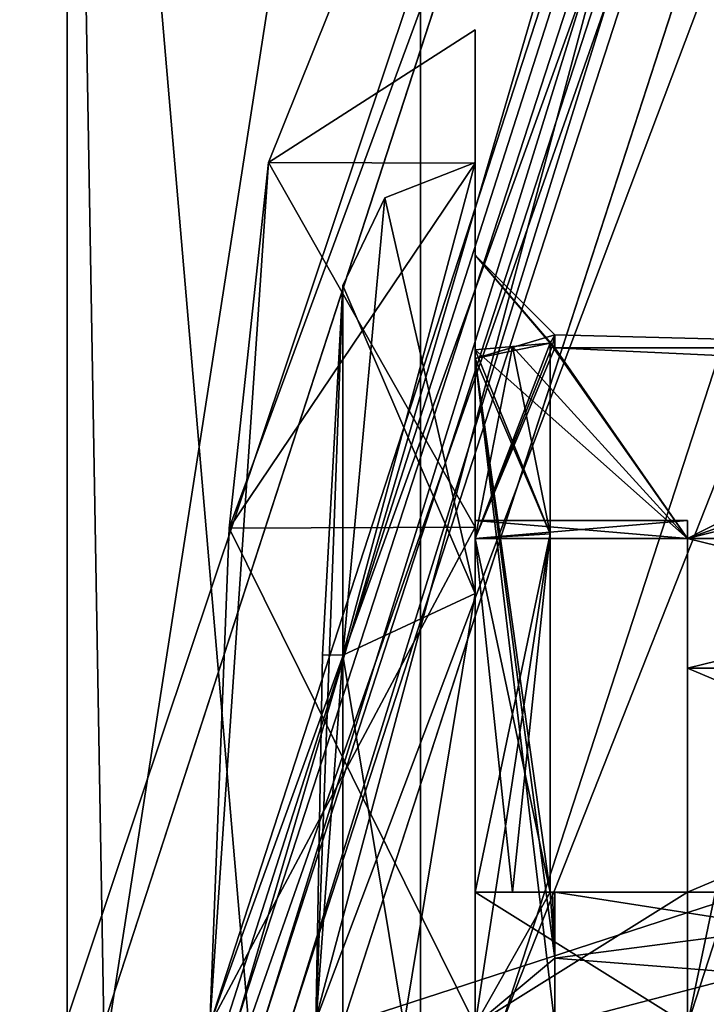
# Model space of a CAD drawing. Header units: millimetres. Extents: x -94 to 205, y -120 to 508.
# Tile 9 of 161: x -24.72 to -22.13, y 0.08 to 3.79. Entities that reach past the tile are written whole.
import ezdxf

# ---------------------------------------------------------------- set-up
doc = ezdxf.new("R2010")
doc.units = ezdxf.units.MM
doc.header["$LTSCALE"] = 65.185185
for name, color, linetype in [('1', 7, 'CONTINUOUS'), ('1265', 7, 'CONTINUOUS'), ('1273', 7, 'CONTINUOUS'), ('1286', 7, 'CONTINUOUS'), ('1287', 7, 'CONTINUOUS'), ('1288', 7, 'CONTINUOUS'), ('1289', 7, 'CONTINUOUS'), ('1294', 7, 'CONTINUOUS'), ('160', 7, 'CONTINUOUS'), ('161', 7, 'CONTINUOUS'), ('162', 7, 'CONTINUOUS'), ('18', 7, 'CONTINUOUS'), ('2', 7, 'CONTINUOUS'), ('23', 7, 'CONTINUOUS'), ('24', 7, 'CONTINUOUS'), ('294', 7, 'CONTINUOUS'), ('305', 7, 'CONTINUOUS'), ('344', 7, 'CONTINUOUS'), ('346', 7, 'CONTINUOUS'), ('6', 7, 'CONTINUOUS'), ('635', 7, 'CONTINUOUS'), ('7', 7, 'CONTINUOUS'), ('822', 7, 'CONTINUOUS'), ('823', 7, 'CONTINUOUS'), ('824', 7, 'CONTINUOUS'), ('825', 7, 'CONTINUOUS'), ('828', 7, 'CONTINUOUS'), ('829', 7, 'CONTINUOUS'), ('830', 7, 'CONTINUOUS'), ('831', 7, 'CONTINUOUS'), ('833', 7, 'CONTINUOUS'), ('834', 7, 'CONTINUOUS'), ('835', 7, 'CONTINUOUS'), ('836', 7, 'CONTINUOUS'), ('837', 7, 'CONTINUOUS'), ('838', 7, 'CONTINUOUS'), ('839', 7, 'CONTINUOUS'), ('980', 7, 'CONTINUOUS'), ('989', 7, 'CONTINUOUS')]:
    doc.layers.add(name, color=color, linetype=linetype)

msp = doc.modelspace()

# ---------------------------------------------------------------- linework, layer by layer
at = {"layer": '1', "linetype": 'CONTINUOUS'}
for points in [[(-19.3355, 14.0481, -4.8), (-23.9, 0, -4.8), (-19.3355, 14.0481, 29), (-19.3355, 14.0481, -4.8)], [(-19.3355, 14.0481, 29), (-23.9, 0, -4.8), (-23.9, 0, 29), (-19.3355, 14.0481, 29)]]:
    msp.add_3dface(points, dxfattribs=at)
at = {"layer": '1265', "linetype": 'CONTINUOUS'}
for points in [[(-24.4, 0, 7), (-24.4, 0, 6), (-19.74, 14.342, 6), (-24.4, 0, 7)], [(-19.74, 14.342, 7), (-24.4, 0, 7), (-19.74, 14.342, 6), (-19.74, 14.342, 7)]]:
    msp.add_3dface(points, dxfattribs=at)
at = {"layer": '1273', "linetype": 'CONTINUOUS'}
for points in [[(-48, -70, 7), (-19.74, 14.342, 7), (-48, 30, 7), (-48, -70, 7)], [(-24.4, 0, 7), (-19.74, 14.342, 7), (-48, -70, 7), (-24.4, 0, 7)]]:
    msp.add_3dface(points, dxfattribs=at)
at = {"layer": '1286', "linetype": 'CONTINUOUS'}
for points in [[(-24.5373, -7.9727, 6), (-24.5373, 7.9726, 4), (-24.5373, 7.9727, 6), (-24.5373, -7.9727, 6)], [(-24.5373, -7.9726, 4), (-24.5373, 7.9726, 4), (-24.5373, -7.9727, 6), (-24.5373, -7.9726, 4)]]:
    msp.add_3dface(points, dxfattribs=at)
at = {"layer": '1287', "linetype": 'CONTINUOUS'}
for points in [[(-24.5373, 7.9726, 4), (-24.5373, -7.9726, 4), (-23.2058, -7.5399, 4), (-24.5373, 7.9726, 4)], [(-23.2058, 7.5399, 4), (-24.5373, 7.9726, 4), (-23.2058, -7.5399, 4), (-23.2058, 7.5399, 4)]]:
    msp.add_3dface(points, dxfattribs=at)
at = {"layer": '1288', "linetype": 'CONTINUOUS'}
for points in [[(-23.2058, 7.5399, 4), (-23.2058, -7.5399, 4), (-23.2058, 7.5399, 2), (-23.2058, 7.5399, 4)], [(-23.2058, 7.5399, 2), (-23.2058, -7.5399, 4), (-23.2058, -7.5399, 2), (-23.2058, 7.5399, 2)]]:
    msp.add_3dface(points, dxfattribs=at)
at = {"layer": '1289', "linetype": 'CONTINUOUS'}
for points in [[(-25.6785, 8.3434, 2), (-23.2058, 7.5399, 2), (-25.6785, -8.3434, 2), (-25.6785, 8.3434, 2)], [(-23.2058, 7.5399, 2), (-23.2058, -7.5399, 2), (-25.6785, -8.3434, 2), (-23.2058, 7.5399, 2)]]:
    msp.add_3dface(points, dxfattribs=at)
at = {"layer": '1294', "linetype": 'CONTINUOUS'}
for points in [[(-19.74, 14.342, 6), (-24.4, 0, 6), (-24.5373, 7.9727, 6), (-19.74, 14.342, 6)], [(-24.4, 0, 6), (-24.5373, -7.9727, 6), (-24.5373, 7.9727, 6), (-24.4, 0, 6)]]:
    msp.add_3dface(points, dxfattribs=at)
at = {"layer": '160', "linetype": 'CONTINUOUS'}
for points in [[(-22.7, 2.6, 49), (-22.7, 2.5515, 48.5), (-20.7879, 2.5515, 49.5), (-22.7, 2.6, 49)], [(-22.7, 2.5515, 49.5), (-22.7, 2.6, 49), (-20.7879, 2.5515, 49.5), (-22.7, 2.5515, 49.5)], [(-22.7, 2.5515, 48.5), (-20.7879, 2.5515, 48.5), (-19.5, 2.4021, 49.995), (-22.7, 2.5515, 48.5)], [(-20.7879, 2.5515, 49.5), (-22.7, 2.5515, 48.5), (-19.5, 2.4021, 49.995), (-20.7879, 2.5515, 49.5)], [(-19.5, 0, 46.4), (-20.7879, 0.5, 46.4485), (-22.7, 0, 46.4), (-19.5, 0, 46.4)], [(-22.7, 0, 46.4), (-20.7879, 0.5, 46.4485), (-22.7, 0.2511, 46.4122), (-22.7, 0, 46.4)], [(-22.7, 0.2511, 46.4122), (-20.7879, 0.5, 46.4485), (-22.7, 0.5, 46.4485), (-22.7, 0.2511, 46.4122)], [(-22.7, 0.5, 51.5515), (-20.7879, 0.5, 51.5515), (-19.5, 0, 51.6), (-22.7, 0.5, 51.5515)], [(-22.7, 0.2511, 51.5878), (-22.7, 0.5, 51.5515), (-19.5, 0, 51.6), (-22.7, 0.2511, 51.5878)], [(-22.7, 0, 51.6), (-22.7, 0.2511, 51.5878), (-19.5, 0, 51.6), (-22.7, 0, 51.6)]]:
    msp.add_3dface(points, dxfattribs=at)
at = {"layer": '161', "linetype": 'CONTINUOUS'}
for points in [[(-23, 3.75, 49), (-23, 3.2475, 47.1249), (-23, 3.25, 49), (-23, 3.75, 49)], [(-23, 3.2475, 50.8751), (-23, 3.75, 49), (-23, 3.25, 49), (-23, 3.2475, 50.8751)], [(-23, 3.2475, 47.1249), (-23, 1.8748, 45.7523), (-23, 3.25, 49), (-23, 3.2475, 47.1249)], [(-23, 3.25, 49), (-23, 1.8748, 45.7523), (-23, 1.625, 46.1854), (-23, 3.25, 49)], [(-23, 3.2475, 50.8751), (-23, 3.25, 49), (-23, 1.625, 51.8146), (-23, 3.2475, 50.8751)], [(-23, 1.8748, 52.2477), (-23, 3.2475, 50.8751), (-23, 1.625, 51.8146), (-23, 1.8748, 52.2477)], [(-23, 1.8748, 45.7523), (-23, 0, 45.25), (-23, 1.625, 46.1854), (-23, 1.8748, 45.7523)], [(-23, 0, 52.75), (-23, 1.8748, 52.2477), (-23, 1.625, 51.8146), (-23, 0, 52.75)], [(-23, 1.625, 46.1854), (-23, 0, 45.25), (-23, -1.625, 46.1854), (-23, 1.625, 46.1854)], [(-23, -1.625, 51.8146), (-23, 0, 52.75), (-23, 1.625, 51.8146), (-23, -1.625, 51.8146)]]:
    msp.add_3dface(points, dxfattribs=at)
at = {"layer": '162', "linetype": 'CONTINUOUS'}
for points in [[(-23, 3.2475, 47.1249), (-23, 3.75, 49), (-23.779, 3.2496, 47.1285), (-23, 3.2475, 47.1249)], [(-23, 3.75, 49), (-23, 3.2475, 50.8751), (-23.779, 3.2496, 50.8716), (-23, 3.75, 49)], [(-23.779, 3.2496, 47.1285), (-23, 3.75, 49), (-23.779, 3.2496, 50.8716), (-23.779, 3.2496, 47.1285)], [(-23.9269, 1.8717, 45.7505), (-23, 3.2475, 47.1249), (-23.779, 3.2496, 47.1285), (-23.9269, 1.8717, 45.7505)], [(-23.779, 3.2496, 50.8716), (-23, 1.8748, 52.2477), (-23.9269, 1.8716, 52.2496), (-23.779, 3.2496, 50.8716)], [(-23, 1.8748, 45.7523), (-23, 3.2475, 47.1249), (-23.9269, 1.8717, 45.7505), (-23, 1.8748, 45.7523)], [(-23, 3.2475, 50.8751), (-23, 1.8748, 52.2477), (-23.779, 3.2496, 50.8716), (-23, 3.2475, 50.8751)], [(-23, 0, 45.25), (-23, 1.8748, 45.7523), (-24, 0, 45.25), (-23, 0, 45.25)], [(-24, 0, 45.25), (-23, 1.8748, 45.7523), (-23.9269, 1.8717, 45.7505), (-24, 0, 45.25)], [(-23.9269, 1.8716, 52.2496), (-23, 0, 52.75), (-24, 0, 52.75), (-23.9269, 1.8716, 52.2496)], [(-23, 1.8748, 52.2477), (-23, 0, 52.75), (-23.9269, 1.8716, 52.2496), (-23, 1.8748, 52.2477)]]:
    msp.add_3dface(points, dxfattribs=at)
at = {"layer": '18', "linetype": 'CONTINUOUS'}
for points in [[(-23.9, 0, -4.8), (-19.3355, 14.0481, -4.8), (-23.7, 0, -5), (-23.9, 0, -4.8)], [(-23.7, 0, -5), (-19.3355, 14.0481, -4.8), (-19.1737, 13.9306, -5), (-23.7, 0, -5)]]:
    msp.add_3dface(points, dxfattribs=at)
at = {"layer": '2', "linetype": 'CONTINUOUS'}
msp.add_3dface([(-23.7, 0, -5), (-19.1737, 13.9306, -5), (-22, 0, -5), (-23.7, 0, -5)], dxfattribs=at)
at = {"layer": '23', "linetype": 'CONTINUOUS'}
for points in [[(-23.8, 0, 31), (-19.2593, 13.9829, 31), (-22.2, 0, 31), (-23.8, 0, 31)], [(-22.2, 0, 31), (-19.2593, 13.9829, 31), (-17.9645, 13.0428, 31), (-22.2, 0, 31)]]:
    msp.add_3dface(points, dxfattribs=at)
at = {"layer": '24', "linetype": 'CONTINUOUS'}
for points in [[(-23.5, 0, 71), (23.5, 0, 71), (19.0165, 13.8066, 71), (-23.5, 0, 71)], [(-19.0165, 13.8066, 71), (-23.5, 0, 71), (19.0165, 13.8066, 71), (-19.0165, 13.8066, 71)]]:
    msp.add_3dface(points, dxfattribs=at)
at = {"layer": '294', "linetype": 'CONTINUOUS'}
for points in [[(-23.779, 3.2496, 47.1285), (-19.4164, 14.1068, 70.5), (-24, 0, 31.2), (-23.779, 3.2496, 47.1285)], [(-23.9269, 1.8716, 52.2496), (-24, 0, 52.75), (-19.4164, 14.1068, 70.5), (-23.9269, 1.8716, 52.2496)], [(-19.4164, 14.1068, 70.5), (-24, 0, 52.75), (-24, 0, 70.5), (-19.4164, 14.1068, 70.5)], [(-24, 0, 31.2), (-19.4164, 14.1068, 70.5), (-19.4164, 14.1068, 31.2), (-24, 0, 31.2)], [(-23.779, 3.2496, 50.8716), (-23.9269, 1.8716, 52.2496), (-19.4164, 14.1068, 70.5), (-23.779, 3.2496, 50.8716)], [(-23.779, 3.2496, 47.1285), (-23.779, 3.2496, 50.8716), (-19.4164, 14.1068, 70.5), (-23.779, 3.2496, 47.1285)], [(-23.9269, 1.8717, 45.7505), (-23.779, 3.2496, 47.1285), (-24, 0, 31.2), (-23.9269, 1.8717, 45.7505)], [(-24, 0, 45.25), (-23.9269, 1.8717, 45.7505), (-24, 0, 31.2), (-24, 0, 45.25)]]:
    msp.add_3dface(points, dxfattribs=at)
at = {"layer": '305', "linetype": 'CONTINUOUS'}
for points in [[(-19.0165, 13.8066, 71), (-19.4164, 14.1068, 70.5), (-24, 0, 70.5), (-19.0165, 13.8066, 71)], [(-19.0165, 13.8066, 71), (-24, 0, 70.5), (-23.8536, 0, 70.8536), (-19.0165, 13.8066, 71)], [(-23.5, 0, 71), (-19.0165, 13.8066, 71), (-23.8536, 0, 70.8536), (-23.5, 0, 71)]]:
    msp.add_3dface(points, dxfattribs=at)
at = {"layer": '344', "linetype": 'CONTINUOUS'}
msp.add_3dface([(-22.2, 0, 31), (-17.9645, 13.0428, 31), (-22.0586, 0, 31.0586), (-22.2, 0, 31)], dxfattribs=at)
at = {"layer": '346', "linetype": 'CONTINUOUS'}
for points in [[(-24, 0, 31.2), (-19.4164, 14.1068, 31.2), (-23.9414, 0, 31.0586), (-24, 0, 31.2)], [(-19.4164, 14.1068, 31.2), (-23.8, 0, 31), (-23.9414, 0, 31.0586), (-19.4164, 14.1068, 31.2)], [(-19.2593, 13.9829, 31), (-23.8, 0, 31), (-19.4164, 14.1068, 31.2), (-19.2593, 13.9829, 31)]]:
    msp.add_3dface(points, dxfattribs=at)
at = {"layer": '6', "linetype": 'CONTINUOUS'}
for points in [[(-18.531, 13.4541, 30), (-22.9, 0, 30), (-17.7985, 12.9311, 30), (-18.531, 13.4541, 30)], [(-17.7985, 12.9311, 30), (-22.9, 0, 30), (-22, 0, 30), (-17.7985, 12.9311, 30)]]:
    msp.add_3dface(points, dxfattribs=at)
at = {"layer": '635', "linetype": 'CONTINUOUS'}
for points in [[(-22.7, 2.6, 49), (-22.7, 2.5515, 49.5), (-23, 2.9, 49), (-22.7, 2.6, 49)], [(-23, 2.5115, 47.55), (-22.7, 2.6, 49), (-23, 2.9, 49), (-23, 2.5115, 47.55)], [(-22.7, 2.5515, 49.5), (-22.7086, 2.5602, 49.5), (-23, 2.9, 49), (-22.7, 2.5515, 49.5)], [(-22.7086, 2.5602, 49.5), (-22.7173, 2.5691, 49.5), (-23, 2.9, 49), (-22.7086, 2.5602, 49.5)], [(-23, 2.9, 49), (-22.7173, 2.5691, 49.5), (-23, 2.5115, 50.45), (-23, 2.9, 49)], [(-22.7173, 2.5691, 48.5), (-22.7, 2.6, 49), (-23, 2.5115, 47.55), (-22.7173, 2.5691, 48.5)], [(-22.7086, 2.5602, 48.5), (-22.7, 2.6, 49), (-22.7173, 2.5691, 48.5), (-22.7086, 2.5602, 48.5)], [(-22.7, 2.5515, 48.5), (-22.7, 2.6, 49), (-22.7086, 2.5602, 48.5), (-22.7, 2.5515, 48.5)], [(-22.7173, 2.5691, 49.5), (-22.7173, 1.8507, 50.8507), (-23, 2.5115, 50.45), (-22.7173, 2.5691, 49.5)], [(-22.7173, 1.8507, 47.1493), (-22.7173, 2.5691, 48.5), (-23, 2.5115, 47.55), (-22.7173, 1.8507, 47.1493)], [(-22.7, 0.2511, 51.5878), (-22.7, 0, 51.6), (-23, 2.5115, 50.45), (-22.7, 0.2511, 51.5878)], [(-22.7173, 0.5, 51.5691), (-22.7, 0.2511, 51.5878), (-23, 2.5115, 50.45), (-22.7173, 0.5, 51.5691)], [(-22.7, 0, 51.6), (-23, 0, 51.9), (-23, 2.5115, 50.45), (-22.7, 0, 51.6)], [(-23, 0, 46.1), (-22.7173, 1.8507, 47.1493), (-23, 2.5115, 47.55), (-23, 0, 46.1)], [(-22.7173, 1.8507, 50.8507), (-22.7173, 0.5, 51.5691), (-23, 2.5115, 50.45), (-22.7173, 1.8507, 50.8507)], [(-22.7173, 1.8507, 47.1493), (-23, 0, 46.1), (-22.7173, 0.5, 46.4309), (-22.7173, 1.8507, 47.1493)], [(-23, 0, 46.1), (-22.7, 0.2511, 46.4122), (-22.7173, 0.5, 46.4309), (-23, 0, 46.1)], [(-22.7086, 0.5, 51.5602), (-22.7, 0.2511, 51.5878), (-22.7173, 0.5, 51.5691), (-22.7086, 0.5, 51.5602)], [(-22.7173, 0.5, 46.4309), (-22.7, 0.2511, 46.4122), (-22.7086, 0.5, 46.4398), (-22.7173, 0.5, 46.4309)], [(-22.7, 0.5, 51.5515), (-22.7, 0.2511, 51.5878), (-22.7086, 0.5, 51.5602), (-22.7, 0.5, 51.5515)], [(-22.7, 0.2511, 46.4122), (-22.7, 0.5, 46.4485), (-22.7086, 0.5, 46.4398), (-22.7, 0.2511, 46.4122)], [(-22.7, 0, 46.4), (-22.7, 0.2511, 46.4122), (-23, 0, 46.1), (-22.7, 0, 46.4)]]:
    msp.add_3dface(points, dxfattribs=at)
at = {"layer": '7', "linetype": 'CONTINUOUS'}
for points in [[(-19.3355, 14.0481, 29), (-23.9, 0, 29), (-20.4444, 11.8036, 29.7071), (-19.3355, 14.0481, 29)], [(-22.9, 0, 30), (-18.531, 13.4541, 30), (-23.6071, 0, 29.7071), (-22.9, 0, 30)], [(-18.531, 13.4541, 30), (-20.4444, 11.8036, 29.7071), (-23.6071, 0, 29.7071), (-18.531, 13.4541, 30)], [(-20.4444, 11.8036, 29.7071), (-23.9, 0, 29), (-23.6071, 0, 29.7071), (-20.4444, 11.8036, 29.7071)]]:
    msp.add_3dface(points, dxfattribs=at)
at = {"layer": '822', "linetype": 'CONTINUOUS'}
for points in [[(-23.4987, 2.7863, 49), (-23.4987, 1.3932, 46.587), (-23.5747, 1.3941, 49), (-23.4987, 2.7863, 49)], [(-23.4987, 1.3932, 46.587), (-23.6, 0, 49), (-23.5747, 1.3941, 49), (-23.4987, 1.3932, 46.587)], [(-23.4987, -1.3932, 46.587), (-23.6, 0, 49), (-23.4987, 1.3932, 46.587), (-23.4987, -1.3932, 46.587)]]:
    msp.add_3dface(points, dxfattribs=at)
at = {"layer": '823', "linetype": 'CONTINUOUS'}
for points in [[(-23, 3.25, 49), (-23, 1.625, 46.1854), (-23.3405, 3.1162, 49), (-23, 3.25, 49)], [(-23, 1.625, 46.1854), (-23.4987, 2.7863, 49), (-23.3405, 3.1162, 49), (-23, 1.625, 46.1854)], [(-23, 1.625, 46.1854), (-23.4987, 1.3932, 46.587), (-23.4987, 2.7863, 49), (-23, 1.625, 46.1854)], [(-23, 1.625, 46.1854), (-23, -1.625, 46.1854), (-23.4987, 1.3932, 46.587), (-23, 1.625, 46.1854)], [(-23, -1.625, 46.1854), (-23.4987, -1.3932, 46.587), (-23.4987, 1.3932, 46.587), (-23, -1.625, 46.1854)]]:
    msp.add_3dface(points, dxfattribs=at)
at = {"layer": '824', "linetype": 'CONTINUOUS'}
for points in [[(-23, 2.5115, 47.55), (-23, 2.9, 49), (-23, 2.5438, 48.5), (-23, 2.5115, 47.55)], [(-23, 2.9, 49), (-23, 2.5115, 50.45), (-23, 2.5438, 49.5), (-23, 2.9, 49)], [(-23, 2.5438, 48.5), (-23, 2.9, 49), (-23, 2.5438, 49.5), (-23, 2.5438, 48.5)], [(-23, 1.8332, 47.1668), (-23, 2.5115, 47.55), (-23, 2.5438, 48.5), (-23, 1.8332, 47.1668)], [(-23, 2.5438, 49.5), (-23, 2.5115, 50.45), (-23, 1.8332, 50.8332), (-23, 2.5438, 49.5)], [(-23, 1.833, 48.5), (-23, 2.5438, 48.5), (-23, 1.9, 49), (-23, 1.833, 48.5)], [(-23, 1.9, 49), (-23, 2.5438, 48.5), (-23, 1.833, 49.5), (-23, 1.9, 49)], [(-23, 1.833, 49.5), (-23, 2.5438, 48.5), (-23, 2.5438, 49.5), (-23, 1.833, 49.5)], [(-23, 0, 46.1), (-23, 2.5115, 47.55), (-23, 1.8332, 47.1668), (-23, 0, 46.1)], [(-23, 2.5115, 50.45), (-23, 0, 51.9), (-23, 1.8332, 50.8332), (-23, 2.5115, 50.45)], [(-23, 0.5, 46.4562), (-23, 0, 46.1), (-23, 1.8332, 47.1668), (-23, 0.5, 46.4562)], [(-23, 1.8332, 50.8332), (-23, 0, 51.9), (-23, 0.5, 51.5438), (-23, 1.8332, 50.8332)], [(-23, 0, 47.1), (-23, 0, 46.1), (-23, 0.5, 46.4562), (-23, 0, 47.1)], [(-23, 0.5, 51.5438), (-23, 0, 51.9), (-23, 0.5, 50.833), (-23, 0.5, 51.5438)], [(-23, 0.5, 50.833), (-23, 0, 51.9), (-23, 0, 50.9), (-23, 0.5, 50.833)], [(-23, 0.5, 47.167), (-23, 0, 47.1), (-23, 0.5, 46.4562), (-23, 0.5, 47.167)]]:
    msp.add_3dface(points, dxfattribs=at)
at = {"layer": '825', "linetype": 'CONTINUOUS'}
for points in [[(-22.7173, 1.8507, 50.8507), (-22.7173, 2.5691, 49.5), (-23, 1.8332, 50.8332), (-22.7173, 1.8507, 50.8507)], [(-22.7173, 2.5691, 49.5), (-22.8588, 2.5564, 49.5), (-23, 1.8332, 50.8332), (-22.7173, 2.5691, 49.5)], [(-23, 2.5438, 49.5), (-23, 1.8332, 50.8332), (-22.8588, 2.5564, 49.5), (-23, 2.5438, 49.5)], [(-22.7173, 1.8507, 50.8507), (-23, 1.8332, 50.8332), (-23, 0.5, 51.5438), (-22.7173, 1.8507, 50.8507)], [(-22.7173, 1.8507, 50.8507), (-23, 0.5, 51.5438), (-22.8588, 0.5, 51.5564), (-22.7173, 1.8507, 50.8507)], [(-22.7173, 0.5, 51.5691), (-22.7173, 1.8507, 50.8507), (-22.8588, 0.5, 51.5564), (-22.7173, 0.5, 51.5691)]]:
    msp.add_3dface(points, dxfattribs=at)
at = {"layer": '828', "linetype": 'CONTINUOUS'}
for points in [[(-22.2, 1.833, 49.5), (-20.2, 1.833, 49.5), (-20.2, 1.3435, 50.3435), (-22.2, 1.833, 49.5)], [(-22.2, 1.3435, 50.3435), (-22.2, 1.833, 49.5), (-20.2, 1.3435, 50.3435), (-22.2, 1.3435, 50.3435)], [(-22.2, 0.5, 50.833), (-22.2, 1.3435, 50.3435), (-20.2, 0.5, 50.833), (-22.2, 0.5, 50.833)], [(-20.2, 0.5, 50.833), (-22.2, 1.3435, 50.3435), (-20.2, 1.3435, 50.3435), (-20.2, 0.5, 50.833)]]:
    msp.add_3dface(points, dxfattribs=at)
at = {"layer": '829', "linetype": 'CONTINUOUS'}
for points in [[(-22.2, 1.9, 49), (-22.2, 1.833, 49.5), (-22.2, -1.9, 49), (-22.2, 1.9, 49)], [(-22.2, 1.833, 48.5), (-22.2, 1.9, 49), (-22.2, -1.833, 48.5), (-22.2, 1.833, 48.5)], [(-22.2, -1.833, 48.5), (-22.2, 1.9, 49), (-22.2, -1.9, 49), (-22.2, -1.833, 48.5)], [(-22.2, 1.833, 49.5), (-22.2, 1.3435, 50.3435), (-22.2, -1.833, 49.5), (-22.2, 1.833, 49.5)], [(-22.2, 1.833, 49.5), (-22.2, -1.833, 49.5), (-22.2, -1.9, 49), (-22.2, 1.833, 49.5)], [(-22.2, 1.3435, 47.6565), (-22.2, 1.833, 48.5), (-22.2, -1.3435, 47.6565), (-22.2, 1.3435, 47.6565)], [(-22.2, -1.3435, 47.6565), (-22.2, 1.833, 48.5), (-22.2, -1.833, 48.5), (-22.2, -1.3435, 47.6565)], [(-22.2, 1.3435, 50.3435), (-22.2, 0.5, 50.833), (-22.2, -1.3435, 50.3435), (-22.2, 1.3435, 50.3435)], [(-22.2, -1.833, 49.5), (-22.2, 1.3435, 50.3435), (-22.2, -1.3435, 50.3435), (-22.2, -1.833, 49.5)], [(-22.2, 0.5, 47.167), (-22.2, 1.3435, 47.6565), (-22.2, -0.5, 47.167), (-22.2, 0.5, 47.167)], [(-22.2, -0.5, 47.167), (-22.2, 1.3435, 47.6565), (-22.2, -1.3435, 47.6565), (-22.2, -0.5, 47.167)], [(-22.2, -1.3435, 50.3435), (-22.2, 0.5, 50.833), (-22.2, -0.5, 50.833), (-22.2, -1.3435, 50.3435)], [(-22.2, -0.5, 50.833), (-22.2, 0.5, 50.833), (-22.2, 0, 50.9), (-22.2, -0.5, 50.833)], [(-22.2, 0, 47.1), (-22.2, 0.5, 47.167), (-22.2, -0.5, 47.167), (-22.2, 0, 47.1)]]:
    msp.add_3dface(points, dxfattribs=at)
at = {"layer": '830', "linetype": 'CONTINUOUS'}
for points in [[(-23.6, 0, 49), (-23.4987, 2.7863, 49), (-23.5747, 1.3941, 49), (-23.6, 0, 49)], [(-23.4987, 2.7863, 49), (-23.6, 0, 49), (-23.4987, 1.3932, 51.413), (-23.4987, 2.7863, 49)], [(-23.4987, 1.3932, 51.413), (-23.6, 0, 49), (-23.4987, -1.3932, 51.413), (-23.4987, 1.3932, 51.413)]]:
    msp.add_3dface(points, dxfattribs=at)
at = {"layer": '831', "linetype": 'CONTINUOUS'}
for points in [[(-23, 1.625, 51.8146), (-23, 3.25, 49), (-23.4987, 1.3932, 51.413), (-23, 1.625, 51.8146)], [(-23, 3.25, 49), (-23.3405, 3.1162, 49), (-23.4987, 1.3932, 51.413), (-23, 3.25, 49)], [(-23.3405, 3.1162, 49), (-23.4987, 2.7863, 49), (-23.4987, 1.3932, 51.413), (-23.3405, 3.1162, 49)], [(-23, -1.625, 51.8146), (-23, 1.625, 51.8146), (-23.4987, -1.3932, 51.413), (-23, -1.625, 51.8146)], [(-23, 1.625, 51.8146), (-23.4987, 1.3932, 51.413), (-23.4987, -1.3932, 51.413), (-23, 1.625, 51.8146)]]:
    msp.add_3dface(points, dxfattribs=at)
at = {"layer": '833', "linetype": 'CONTINUOUS'}
for points in [[(-23, 0.5, 51.5438), (-23, 0.5, 50.833), (-22.2, 0.5, 50.833), (-23, 0.5, 51.5438)], [(-22.8588, 0.5, 51.5564), (-23, 0.5, 51.5438), (-22.2, 0.5, 50.833), (-22.8588, 0.5, 51.5564)], [(-22.7173, 0.5, 51.5691), (-22.8588, 0.5, 51.5564), (-22.2, 0.5, 50.833), (-22.7173, 0.5, 51.5691)], [(-22.7086, 0.5, 51.5602), (-22.7173, 0.5, 51.5691), (-22.2, 0.5, 50.833), (-22.7086, 0.5, 51.5602)], [(-22.7, 0.5, 51.5515), (-22.7086, 0.5, 51.5602), (-22.2, 0.5, 50.833), (-22.7, 0.5, 51.5515)], [(-20.7879, 0.5, 51.5515), (-22.7, 0.5, 51.5515), (-22.2, 0.5, 50.833), (-20.7879, 0.5, 51.5515)], [(-20.7879, 0.5, 51.5515), (-22.2, 0.5, 50.833), (-20.2, 0.5, 50.833), (-20.7879, 0.5, 51.5515)]]:
    msp.add_3dface(points, dxfattribs=at)
at = {"layer": '834', "linetype": 'CONTINUOUS'}
for points in [[(-23, 0.5, 50.833), (-23, 0, 50.9), (-22.2, 0.5, 50.833), (-23, 0.5, 50.833)], [(-22.2, 0.5, 50.833), (-23, 0, 50.9), (-22.2, 0, 50.9), (-22.2, 0.5, 50.833)]]:
    msp.add_3dface(points, dxfattribs=at)
at = {"layer": '835', "linetype": 'CONTINUOUS'}
for points in [[(-22.7173, 2.5691, 49.5), (-22.7086, 2.5602, 49.5), (-23, 1.833, 49.5), (-22.7173, 2.5691, 49.5)], [(-22.7173, 2.5691, 49.5), (-23, 1.833, 49.5), (-22.8588, 2.5564, 49.5), (-22.7173, 2.5691, 49.5)], [(-22.7086, 2.5602, 49.5), (-22.7, 2.5515, 49.5), (-23, 1.833, 49.5), (-22.7086, 2.5602, 49.5)], [(-23, 1.833, 49.5), (-23, 2.5438, 49.5), (-22.8588, 2.5564, 49.5), (-23, 1.833, 49.5)], [(-23, 1.833, 49.5), (-22.7, 2.5515, 49.5), (-22.2, 1.833, 49.5), (-23, 1.833, 49.5)], [(-22.7, 2.5515, 49.5), (-20.7879, 2.5515, 49.5), (-22.2, 1.833, 49.5), (-22.7, 2.5515, 49.5)], [(-20.7879, 2.5515, 49.5), (-20.4885, 2.4403, 49.5), (-22.2, 1.833, 49.5), (-20.7879, 2.5515, 49.5)], [(-20.4885, 2.4403, 49.5), (-20.2, 2.3331, 49.5), (-22.2, 1.833, 49.5), (-20.4885, 2.4403, 49.5)], [(-20.2, 2.3331, 49.5), (-20.2, 1.833, 49.5), (-22.2, 1.833, 49.5), (-20.2, 2.3331, 49.5)]]:
    msp.add_3dface(points, dxfattribs=at)
at = {"layer": '836', "linetype": 'CONTINUOUS'}
for points in [[(-23, 1.833, 48.5), (-23, 1.9, 49), (-22.2, 1.833, 48.5), (-23, 1.833, 48.5)], [(-23, 1.9, 49), (-23, 1.833, 49.5), (-22.2, 1.9, 49), (-23, 1.9, 49)], [(-23, 1.9, 49), (-22.2, 1.9, 49), (-22.2, 1.833, 48.5), (-23, 1.9, 49)], [(-23, 1.833, 49.5), (-22.2, 1.833, 49.5), (-22.2, 1.9, 49), (-23, 1.833, 49.5)]]:
    msp.add_3dface(points, dxfattribs=at)
at = {"layer": '837', "linetype": 'CONTINUOUS'}
for points in [[(-22.2, 1.833, 48.5), (-22.7173, 2.5691, 48.5), (-22.8588, 2.5564, 48.5), (-22.2, 1.833, 48.5)], [(-22.7086, 2.5602, 48.5), (-22.7173, 2.5691, 48.5), (-22.2, 1.833, 48.5), (-22.7086, 2.5602, 48.5)], [(-23, 2.5438, 48.5), (-22.2, 1.833, 48.5), (-22.8588, 2.5564, 48.5), (-23, 2.5438, 48.5)], [(-23, 2.5438, 48.5), (-23, 1.833, 48.5), (-22.2, 1.833, 48.5), (-23, 2.5438, 48.5)], [(-22.7, 2.5515, 48.5), (-22.7086, 2.5602, 48.5), (-22.2, 1.833, 48.5), (-22.7, 2.5515, 48.5)], [(-20.7879, 2.5515, 48.5), (-22.7, 2.5515, 48.5), (-22.2, 1.833, 48.5), (-20.7879, 2.5515, 48.5)], [(-20.2, 1.833, 48.5), (-20.7879, 2.5515, 48.5), (-22.2, 1.833, 48.5), (-20.2, 1.833, 48.5)]]:
    msp.add_3dface(points, dxfattribs=at)
at = {"layer": '838', "linetype": 'CONTINUOUS'}
for points in [[(-22.7086, 0.5, 46.4398), (-22.7, 0.5, 46.4485), (-23, 0.5, 47.167), (-22.7086, 0.5, 46.4398)], [(-23, 0.5, 47.167), (-22.7, 0.5, 46.4485), (-22.2, 0.5, 47.167), (-23, 0.5, 47.167)], [(-22.7173, 0.5, 46.4309), (-22.7086, 0.5, 46.4398), (-23, 0.5, 47.167), (-22.7173, 0.5, 46.4309)], [(-22.7173, 0.5, 46.4309), (-23, 0.5, 47.167), (-22.8588, 0.5, 46.4436), (-22.7173, 0.5, 46.4309)], [(-23, 0.5, 47.167), (-23, 0.5, 46.4562), (-22.8588, 0.5, 46.4436), (-23, 0.5, 47.167)], [(-22.7, 0.5, 46.4485), (-20.7879, 0.5, 46.4485), (-22.2, 0.5, 47.167), (-22.7, 0.5, 46.4485)], [(-22.2, 0.5, 47.167), (-20.7879, 0.5, 46.4485), (-20.4885, 0.5, 46.5597), (-22.2, 0.5, 47.167)], [(-20.2, 0.5, 46.6669), (-20.2, 0.5, 47.167), (-22.2, 0.5, 47.167), (-20.2, 0.5, 46.6669)], [(-20.2, 0.5, 46.6669), (-22.2, 0.5, 47.167), (-20.4885, 0.5, 46.5597), (-20.2, 0.5, 46.6669)]]:
    msp.add_3dface(points, dxfattribs=at)
at = {"layer": '839', "linetype": 'CONTINUOUS'}
for points in [[(-23, 0, 47.1), (-23, 0.5, 47.167), (-22.2, 0, 47.1), (-23, 0, 47.1)], [(-23, 0.5, 47.167), (-22.2, 0.5, 47.167), (-22.2, 0, 47.1), (-23, 0.5, 47.167)]]:
    msp.add_3dface(points, dxfattribs=at)
at = {"layer": '980', "linetype": 'CONTINUOUS'}
for points in [[(-22.7173, 2.5691, 48.5), (-22.7173, 1.8507, 47.1493), (-22.8588, 2.5564, 48.5), (-22.7173, 2.5691, 48.5)], [(-22.7173, 1.8507, 47.1493), (-23, 2.5438, 48.5), (-22.8588, 2.5564, 48.5), (-22.7173, 1.8507, 47.1493)], [(-22.7173, 1.8507, 47.1493), (-23, 1.8332, 47.1668), (-23, 2.5438, 48.5), (-22.7173, 1.8507, 47.1493)], [(-22.7173, 1.8507, 47.1493), (-22.7173, 0.5, 46.4309), (-23, 1.8332, 47.1668), (-22.7173, 1.8507, 47.1493)], [(-22.7173, 0.5, 46.4309), (-22.8588, 0.5, 46.4436), (-23, 1.8332, 47.1668), (-22.7173, 0.5, 46.4309)], [(-23, 0.5, 46.4562), (-23, 1.8332, 47.1668), (-22.8588, 0.5, 46.4436), (-23, 0.5, 46.4562)]]:
    msp.add_3dface(points, dxfattribs=at)
at = {"layer": '989', "linetype": 'CONTINUOUS'}
for points in [[(-20.2, 1.3435, 47.6565), (-20.2, 1.833, 48.5), (-22.2, 1.3435, 47.6565), (-20.2, 1.3435, 47.6565)], [(-20.2, 1.833, 48.5), (-22.2, 1.833, 48.5), (-22.2, 1.3435, 47.6565), (-20.2, 1.833, 48.5)], [(-20.2, 0.5, 47.167), (-20.2, 1.3435, 47.6565), (-22.2, 0.5, 47.167), (-20.2, 0.5, 47.167)], [(-20.2, 1.3435, 47.6565), (-22.2, 1.3435, 47.6565), (-22.2, 0.5, 47.167), (-20.2, 1.3435, 47.6565)]]:
    msp.add_3dface(points, dxfattribs=at)

doc.saveas('drawing.dxf')
